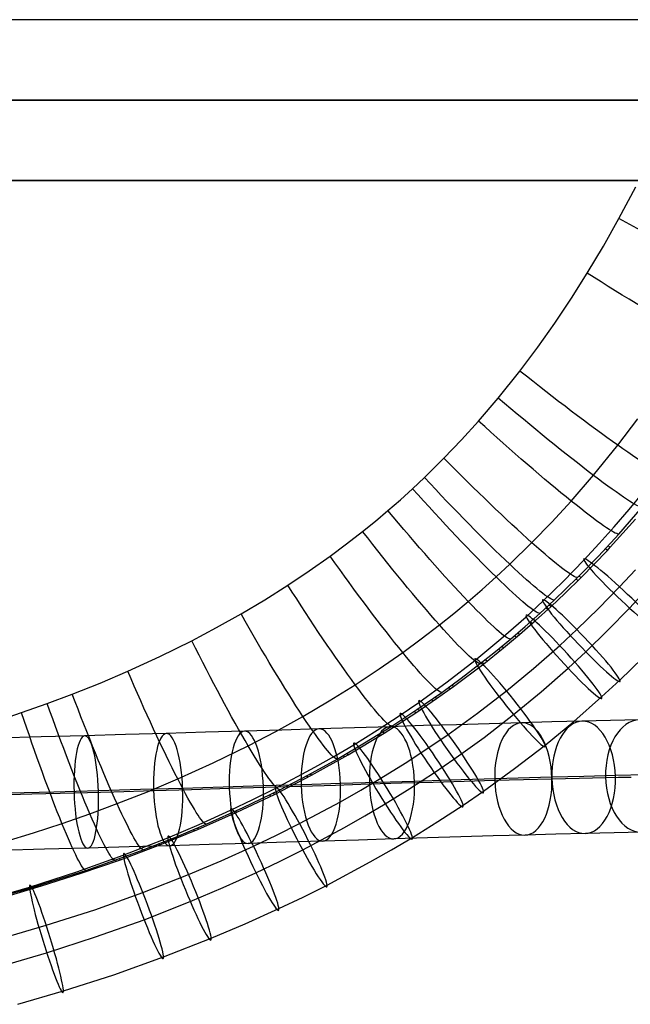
# Model space of a CAD drawing. Extents: x -274 to 274, y -220 to 276.
# Tile 89 of 164: x 90 to 166, y -203 to -80. Entities that reach past the tile are written whole.
import ezdxf

# ---------------------------------------------------------------- set-up
doc = ezdxf.new("R2010")
doc.units = 0
doc.layers.add('PREDEFINITO', color=7, linetype='CONTINUOUS')

msp = doc.modelspace()

# ---------------------------------------------------------------- linework, layer by layer
at = {"layer": 'PREDEFINITO'}
for p, q in [((164.13, -105.15, 483.97), (166.21, -101.2, 484.14)), ((162.2, -108.59, 483.8), (164.13, -105.15, 483.97)), ((160.19, -111.97, 483.63), (162.2, -108.59, 483.8)), ((158.21, -115.11, 483.45), (160.19, -111.97, 483.63)), ((156.15, -118.19, 483.26), (158.21, -115.11, 483.45)), ((154.02, -121.21, 483.07), (156.15, -118.19, 483.26)), ((151.8, -124.17, 482.86), (154.02, -121.21, 483.07)), ((149.11, -127.53, 482.61), (151.8, -124.17, 482.86)), ((146.65, -130.41, 482.38), (149.11, -127.53, 482.61)), ((144.53, -132.75, 482.19), (146.65, -130.41, 482.38)), ((163.98, -133.42, 478.47), (166.47, -130.14, 478.71)), ((142.35, -135.03, 481.98), (144.53, -132.75, 482.19)), ((160.96, -137.16, 478.17), (163.98, -133.42, 478.47)), ((139.92, -137.43, 481.75), (142.35, -135.03, 481.98)), ((158.18, -140.37, 477.9), (160.96, -137.16, 478.17)), ((138.43, -138.83, 481.61), (139.92, -137.43, 481.75)), ((136.92, -140.2, 481.47), (138.43, -138.83, 481.61)), ((165.39, -141.43, 466.7), (167.18, -139.25, 466.9)), ((135.38, -141.55, 481.33), (136.92, -140.2, 481.47)), ((155.78, -142.99, 477.66), (158.18, -140.37, 477.9)), ((133.81, -142.86, 481.18), (135.38, -141.55, 481.33)), ((163.55, -143.57, 466.49), (165.39, -141.43, 466.7)), ((164.1, -144.49, 463.74), (167.01, -141.14, 464.02)), ((132.22, -144.15, 481.04), (133.81, -142.86, 481.18)), ((153.3, -145.55, 477.42), (155.78, -142.99, 477.66)), ((163.05, -146.12, 458.1), (166.18, -142.62, 458.44)), ((130.22, -145.71, 480.85), (132.22, -144.15, 481.04)), ((161.58, -147.22, 463.51), (164.1, -144.49, 463.74)), ((161.68, -145.67, 466.28), (163.55, -143.57, 466.49)), ((128.19, -147.23, 480.67), (130.22, -145.71, 480.85)), ((150.54, -148.25, 477.15), (153.3, -145.55, 477.42)), ((159.77, -147.74, 466.06), (161.68, -145.67, 466.28)), ((163.05, -146.12, 458.1), (162.76, -145.96, 463.62)), ((159.43, -149.89, 457.71), (162.69, -146.51, 458.06)), ((162.69, -146.51, 458.06), (162.4, -146.34, 463.59)), ((162.69, -146.51, 458.06), (163.05, -146.12, 458.1)), ((125.58, -149.07, 480.43), (128.19, -147.23, 480.67)), ((148.84, -149.83, 476.99), (150.54, -148.25, 477.15)), ((157.24, -150.34, 465.78), (159.77, -147.74, 466.06)), ((158.98, -149.9, 463.27), (161.58, -147.22, 463.51)), ((122.93, -150.85, 480.2), (125.58, -149.07, 480.43)), ((164.21, -151.07, 457.87), (166.19, -148.93, 458.09)), ((120.04, -152.68, 479.94), (122.93, -150.85, 480.2)), ((147.11, -151.37, 476.82), (148.84, -149.83, 476.99)), ((154.65, -152.86, 465.49), (157.24, -150.34, 465.78)), ((156.07, -152.71, 463), (158.98, -149.9, 463.27)), ((157.38, -151.9, 457.49), (159.43, -149.89, 457.71)), ((159.05, -150.26, 457.67), (158.78, -150.09, 463.25)), ((159.43, -149.89, 457.71), (159.15, -149.72, 463.28)), ((145.36, -152.88, 476.65), (147.11, -151.37, 476.82)), ((155.67, -153.51, 457.3), (157.38, -151.9, 457.49)), ((161.59, -153.76, 457.57), (164.21, -151.07, 457.87)), ((165.44, -153.7, 471.56), (167.47, -151.51, 471.79)), ((117.1, -154.43, 479.69), (120.04, -152.68, 479.94)), ((143.58, -154.36, 476.48), (145.36, -152.88, 476.65)), ((152.58, -154.78, 465.26), (154.65, -152.86, 465.49)), ((154.28, -154.37, 462.83), (156.07, -152.71, 463)), ((155.67, -153.51, 457.3), (155.4, -153.34, 462.94)), ((114.05, -156.14, 479.43), (117.1, -154.43, 479.69)), ((141.78, -155.8, 476.31), (143.58, -154.36, 476.48)), ((152.47, -155.98, 462.67), (154.28, -154.37, 462.83)), ((153.73, -155.26, 457.09), (155.67, -153.51, 457.3)), ((155.28, -153.86, 457.26), (155.01, -153.7, 462.9)), ((158.9, -156.38, 457.27), (161.59, -153.76, 457.57)), ((162.75, -156.46, 471.26), (165.44, -153.7, 471.56)), ((139.51, -157.54, 476.09), (141.78, -155.8, 476.31)), ((149.43, -157.55, 464.91), (152.58, -154.78, 465.26)), ((151.76, -156.98, 456.88), (153.73, -155.26, 457.09)), ((153.33, -155.61, 457.05), (153.07, -155.45, 462.72)), ((153.73, -155.26, 457.09), (153.47, -155.1, 462.76)), ((110.96, -157.78, 479.17), (114.05, -156.14, 479.43)), ((149.75, -158.66, 456.67), (151.76, -156.98, 456.88)), ((150.62, -157.56, 462.5), (152.47, -155.98, 462.67)), ((151.76, -156.98, 456.88), (151.5, -156.82, 462.58)), ((156.76, -158.37, 457.03), (158.9, -156.38, 457.27)), ((159.99, -159.15, 470.95), (162.75, -156.46, 471.26)), ((107, -159.73, 478.84), (110.96, -157.78, 479.17)), ((137.22, -159.23, 475.88), (139.51, -157.54, 476.09)), ((146.19, -160.22, 464.56), (149.43, -157.55, 464.91)), ((148.76, -159.11, 462.33), (150.62, -157.56, 462.5)), ((151.35, -157.33, 456.84), (151.1, -157.17, 462.54)), ((134.28, -161.28, 475.6), (137.22, -159.23, 475.88)), ((146.86, -160.62, 462.15), (148.76, -159.11, 462.33)), ((147.3, -160.63, 456.41), (149.75, -158.66, 456.67)), ((149.34, -159, 456.63), (149.09, -158.84, 462.36)), ((149.75, -158.66, 456.67), (149.5, -158.5, 462.39)), ((153.49, -161.25, 456.67), (156.76, -158.37, 457.03)), ((157.79, -161.19, 470.71), (159.99, -159.15, 470.95)), ((102.99, -161.57, 478.53), (107, -159.73, 478.84)), ((142.74, -162.89, 464.18), (146.19, -160.22, 464.56)), ((143.55, -163.46, 456.02), (147.3, -160.63, 456.41)), ((144.48, -162.44, 461.94), (146.86, -160.62, 462.15)), ((147.3, -160.63, 456.41), (147.05, -160.47, 462.17)), ((147.71, -160.3, 456.46), (147.46, -160.14, 462.21)), ((164.25, -162.67, 462.74), (167.11, -159.89, 463.06)), ((99.56, -163.04, 478.26), (102.99, -161.57, 478.53)), ((131.3, -163.25, 475.33), (134.28, -161.28, 475.6)), ((150.12, -164.02, 456.31), (153.49, -161.25, 456.67)), ((154.44, -164.14, 470.34), (157.79, -161.19, 470.71)), ((96.09, -164.42, 478), (99.56, -163.04, 478.26)), ((139.2, -165.45, 463.81), (142.74, -162.89, 464.18)), ((142.07, -164.21, 461.72), (144.48, -162.44, 461.94)), ((161.97, -164.78, 462.48), (164.25, -162.67, 462.74)), ((128.07, -165.27, 475.03), (131.3, -163.25, 475.33)), ((138.99, -166.35, 461.45), (142.07, -164.21, 461.72)), ((141.43, -164.98, 455.8), (143.55, -163.46, 456.02)), ((143.13, -163.77, 455.98), (142.89, -163.61, 461.8)), ((143.55, -163.46, 456.02), (143.31, -163.3, 461.83)), ((146.54, -166.79, 455.92), (150.12, -164.02, 456.31)), ((151, -166.98, 469.96), (154.44, -164.14, 470.34)), ((89.77, -166.73, 477.55), (92.98, -165.6, 477.78)), ((92.98, -165.6, 477.78), (96.09, -164.42, 478)), ((124.8, -167.2, 474.74), (128.07, -165.27, 475.03)), ((136.89, -167.03, 463.56), (139.2, -165.45, 463.81)), ((138.85, -166.75, 455.54), (141.43, -164.98, 455.8)), ((141, -165.28, 455.76), (140.77, -165.13, 461.61)), ((141.43, -164.98, 455.8), (141.2, -164.82, 461.64)), ((158.5, -167.84, 462.1), (161.97, -164.78, 462.48)), ((86.51, -167.82, 477.33), (89.77, -166.73, 477.55)), ((134.91, -169.3, 455.15), (138.85, -166.75, 455.54)), ((135.86, -168.41, 461.17), (138.99, -166.35, 461.45)), ((138.85, -166.75, 455.54), (138.62, -166.6, 461.41)), ((139.28, -166.46, 455.59), (139.05, -166.31, 461.45)), ((142.88, -169.44, 455.53), (146.54, -166.79, 455.92)), ((121.41, -169.08, 474.44), (124.8, -167.2, 474.74)), ((134.02, -168.91, 463.27), (136.89, -167.03, 463.56)), ((147.34, -169.81, 469.57), (151, -166.98, 469.96)), ((151.98, -168, 410.98), (147.98, -168.11, 413.25)), ((155.77, -167.89, 408.65), (151.98, -168, 410.98)), ((154.93, -170.78, 461.71), (158.5, -167.84, 462.1)), ((159.49, -167.8, 406.19), (155.77, -167.89, 408.65)), ((163.08, -167.71, 403.65), (159.49, -167.8, 406.19)), ((164.84, -167.68, 402.33), (163.08, -167.71, 403.65)), ((166.58, -167.64, 400.98), (164.84, -167.68, 402.33)), ((112.66, -169.18, 427.58), (107.78, -169.33, 428.94)), ((117.51, -169.04, 426.1), (112.66, -169.18, 427.58)), ((122.17, -168.9, 424.56), (117.51, -169.04, 426.1)), ((117.98, -170.87, 474.15), (121.41, -169.08, 474.44)), ((126.78, -168.75, 422.9), (122.17, -168.9, 424.56)), ((131.23, -168.62, 421.17), (126.78, -168.75, 422.9)), ((131.11, -170.73, 462.97), (134.02, -168.91, 463.27)), ((135.62, -168.48, 419.32), (131.23, -168.62, 421.17)), ((132.47, -170.51, 460.88), (135.86, -168.41, 461.17)), ((134.91, -169.3, 455.15), (134.69, -169.15, 461.07)), ((139.8, -168.35, 417.42), (135.62, -168.48, 419.32)), ((143.92, -168.23, 415.4), (139.8, -168.35, 417.42)), ((147.98, -168.11, 413.25), (143.92, -168.23, 415.4)), ((92.22, -169.76, 432.57), (86.81, -169.9, 433.61)), ((97.61, -169.62, 431.43), (92.22, -169.76, 432.57)), ((102.71, -169.47, 430.24), (97.61, -169.62, 431.43)), ((107.78, -169.33, 428.94), (102.71, -169.47, 430.24)), ((129.05, -172.52, 460.59), (132.47, -170.51, 460.88)), ((130.44, -171.99, 454.71), (134.91, -169.3, 455.15)), ((134.46, -169.58, 455.1), (134.24, -169.43, 461.03)), ((140.48, -171.09, 455.28), (142.88, -169.44, 455.53)), ((143.59, -172.52, 469.17), (147.34, -169.81, 469.57)), ((113.62, -173, 473.78), (117.98, -170.87, 474.15)), ((128.71, -172.15, 462.73), (131.11, -170.73, 462.97)), ((137.51, -173.03, 454.97), (140.48, -171.09, 455.28)), ((151.14, -173.71, 461.3), (154.93, -170.78, 461.71)), ((125.5, -174.48, 460.29), (129.05, -172.52, 460.59)), ((125.88, -174.53, 454.27), (130.44, -171.99, 454.71)), ((126.28, -173.54, 462.49), (128.71, -172.15, 462.73)), ((129.98, -172.25, 454.66), (129.77, -172.1, 460.65)), ((130.44, -171.99, 454.71), (130.23, -171.84, 460.69)), ((141.15, -174.2, 468.91), (143.59, -172.52, 469.17)), ((109.21, -174.99, 473.43), (113.62, -173, 473.78)), ((121.34, -176.18, 462.01), (126.28, -173.54, 462.49)), ((134.49, -174.91, 454.66), (137.51, -173.03, 454.97)), ((138.12, -176.18, 468.6), (141.15, -174.2, 468.91)), ((147.27, -176.51, 460.89), (151.14, -173.71, 461.3)), ((105.45, -176.58, 473.13), (109.21, -174.99, 473.43)), ((121.25, -176.91, 453.84), (125.88, -174.53, 454.27)), ((121.92, -176.34, 459.99), (125.5, -174.48, 460.29)), ((125.42, -174.77, 454.23), (125.22, -174.63, 460.26)), ((125.88, -174.53, 454.27), (125.68, -174.38, 460.3)), ((132, -176.39, 454.41), (134.49, -174.91, 454.66)), ((138.68, -175.29, 425.82), (134.1, -175.43, 427.75)), ((141.01, -175.42, 409.25), (137.07, -175.53, 411.18)), ((143.04, -175.16, 423.84), (138.68, -175.29, 425.82)), ((144.87, -175.3, 407.21), (141.01, -175.42, 409.25)), ((147.35, -175.03, 421.73), (143.04, -175.16, 423.84)), ((148.66, -175.19, 405.05), (144.87, -175.3, 407.21)), ((151.6, -174.9, 419.48), (147.35, -175.03, 421.73)), ((152.26, -175.1, 402.84), (148.66, -175.19, 405.05)), ((155.78, -174.79, 417.09), (151.6, -174.9, 419.48)), ((155.78, -175.01, 400.51), (152.26, -175.1, 402.84)), ((159.77, -174.68, 414.65), (155.78, -174.79, 417.09)), ((159.16, -174.93, 398.11), (155.78, -175.01, 400.51)), ((160.82, -174.89, 396.87), (159.16, -174.93, 398.11)), ((163.68, -174.58, 412.06), (159.77, -174.68, 414.65)), ((162.46, -174.86, 395.6), (160.82, -174.89, 396.87)), ((164.06, -174.83, 394.31), (162.46, -174.86, 395.6)), ((167.46, -174.49, 409.38), (163.68, -174.58, 412.06)), ((165.63, -174.8, 392.99), (164.06, -174.83, 394.31)), ((93.81, -176.62, 439.53), (88.26, -176.76, 440.6)), ((99.35, -176.47, 438.36), (93.81, -176.62, 439.53)), ((101.28, -176.62, 423.54), (96.31, -176.76, 424.7)), ((104.59, -176.32, 437.14), (99.35, -176.47, 438.36)), ((106.21, -176.47, 422.28), (101.28, -176.62, 423.54)), ((101.67, -178.07, 472.84), (105.45, -176.58, 473.13)), ((109.82, -176.17, 435.8), (104.59, -176.32, 437.14)), ((110.94, -176.34, 420.95), (106.21, -176.47, 422.28)), ((114.85, -176.02, 434.39), (109.82, -176.17, 435.8)), ((115.63, -176.19, 419.52), (110.94, -176.34, 420.95)), ((119.86, -175.87, 432.87), (114.85, -176.02, 434.39)), ((120.14, -176.06, 418.03), (115.63, -176.19, 419.52)), ((117.36, -178.55, 459.63), (121.92, -176.34, 459.99)), ((118.58, -177.57, 461.75), (121.34, -176.18, 462.01)), ((124.69, -175.72, 431.27), (119.86, -175.87, 432.87)), ((124.59, -175.92, 416.43), (120.14, -176.06, 418.03)), ((128.86, -175.79, 414.77), (124.59, -175.92, 416.43)), ((129.48, -175.58, 429.55), (124.69, -175.72, 431.27)), ((133.07, -175.66, 413), (128.86, -175.79, 414.77)), ((134.1, -175.43, 427.75), (129.48, -175.58, 429.55)), ((129.49, -177.83, 454.16), (132, -176.39, 454.41)), ((137.07, -175.53, 411.18), (133.07, -175.66, 413)), ((135.04, -178.1, 468.28), (138.12, -176.18, 468.6)), ((144.74, -178.25, 460.62), (147.27, -176.51, 460.89)), ((91.05, -176.9, 425.81), (85.75, -177.03, 426.83)), ((96.31, -176.76, 424.7), (91.05, -176.9, 425.81)), ((115.79, -178.9, 461.49), (118.58, -177.57, 461.75)), ((116.55, -179.15, 453.42), (121.25, -176.91, 453.84)), ((120.78, -177.15, 453.8), (120.59, -177, 459.89)), ((121.25, -176.91, 453.84), (121.06, -176.77, 459.92)), ((124.38, -180.56, 453.67), (129.49, -177.83, 454.16)), ((98.28, -179.33, 472.59), (101.67, -178.07, 472.84)), ((111.9, -180.66, 461.14), (115.79, -178.9, 461.49)), ((112.76, -180.62, 459.27), (117.36, -178.55, 459.63)), ((116.55, -179.15, 453.42), (116.38, -179.01, 459.55)), ((132.51, -179.6, 468.03), (135.04, -178.1, 468.28)), ((141.6, -180.3, 460.3), (144.74, -178.25, 460.62)), ((94.81, -180.55, 472.33), (98.28, -179.33, 472.59)), ((111.79, -181.25, 453), (116.55, -179.15, 453.42)), ((116.08, -179.37, 453.38), (115.9, -179.23, 459.51)), ((129.95, -181.06, 467.78), (132.51, -179.6, 468.03)), ((138.42, -182.28, 459.97), (141.6, -180.3, 460.3)), ((91.28, -181.71, 472.09), (94.81, -180.55, 472.33)), ((106.98, -183.21, 452.6), (111.79, -181.25, 453)), ((107.97, -182.33, 460.8), (111.9, -180.66, 461.14)), ((108.84, -182.27, 458.97), (112.76, -180.62, 459.27)), ((111.31, -181.46, 452.96), (111.15, -181.31, 459.14)), ((111.79, -181.25, 453), (111.63, -181.11, 459.18)), ((121.52, -181.99, 453.4), (124.38, -180.56, 453.67)), ((124.77, -183.83, 467.27), (129.95, -181.06, 467.78)), ((87.74, -182.8, 471.85), (91.28, -181.71, 472.09)), ((102.44, -184.5, 460.33), (107.97, -182.33, 460.8)), ((104.9, -183.82, 458.68), (108.84, -182.27, 458.97)), ((118.64, -183.37, 453.13), (121.52, -181.99, 453.4)), ((127.28, -182.74, 423.08), (122.66, -182.89, 424.74)), ((131.73, -182.6, 421.35), (127.28, -182.74, 423.08)), ((136.13, -182.47, 419.5), (131.73, -182.6, 421.35)), ((135.81, -183.84, 459.71), (138.42, -182.28, 459.97)), ((140.31, -182.34, 417.6), (136.13, -182.47, 419.5)), ((144.43, -182.22, 415.58), (140.31, -182.34, 417.6)), ((148.49, -182.1, 413.43), (144.43, -182.22, 415.58)), ((152.47, -181.99, 411.16), (148.49, -182.1, 413.43)), ((156.26, -181.88, 408.84), (152.47, -181.99, 411.16)), ((159.97, -181.79, 406.39), (156.26, -181.88, 408.84)), ((163.54, -181.7, 403.85), (159.97, -181.79, 406.39)), ((165.29, -181.67, 402.54), (163.54, -181.7, 403.85)), ((167.02, -181.63, 401.19), (165.29, -181.67, 402.54)), ((92.63, -183.75, 432.77), (87.2, -183.89, 433.82)), ((98.04, -183.61, 431.63), (92.63, -183.75, 432.77)), ((103.16, -183.47, 430.43), (98.04, -183.61, 431.63)), ((101.38, -185.12, 458.42), (104.9, -183.82, 458.68)), ((102.11, -185.05, 452.21), (106.98, -183.21, 452.6)), ((108.24, -183.32, 429.13), (103.16, -183.47, 430.43)), ((106.49, -183.41, 452.56), (106.34, -183.27, 458.78)), ((106.98, -183.21, 452.6), (106.82, -183.07, 458.82)), ((113.13, -183.17, 427.77), (108.24, -183.32, 429.13)), ((117.99, -183.03, 426.29), (113.13, -183.17, 427.77)), ((114.63, -185.19, 452.77), (118.64, -183.37, 453.13)), ((122.66, -182.89, 424.74), (117.99, -183.03, 426.29)), ((121.87, -185.29, 467), (124.77, -183.83, 467.27)), ((133.16, -185.34, 459.45), (135.81, -183.84, 459.71)), ((96.64, -186.57, 459.87), (102.44, -184.5, 460.33)), ((97.19, -186.75, 451.83), (102.11, -185.05, 452.21)), ((97.76, -186.38, 458.17), (101.38, -185.12, 458.42)), ((101.61, -185.22, 452.17), (101.48, -185.09, 458.43)), ((102.11, -185.05, 452.21), (101.97, -184.91, 458.47)), ((110.57, -186.91, 452.42), (114.63, -185.19, 452.77)), ((94.1, -187.58, 457.92), (97.76, -186.38, 458.17)), ((118.95, -186.69, 466.73), (121.87, -185.29, 467)), ((127.81, -188.21, 458.93), (133.16, -185.34, 459.45)), ((90.43, -188.71, 457.68), (94.1, -187.58, 457.92)), ((90.77, -188.47, 459.42), (96.64, -186.57, 459.87)), ((92.24, -188.33, 451.46), (97.19, -186.75, 451.83)), ((96.7, -186.92, 451.79), (96.57, -186.78, 458.09)), ((97.19, -186.75, 451.83), (97.06, -186.61, 458.12)), ((104.87, -189.15, 451.94), (110.57, -186.91, 452.42)), ((114.88, -188.53, 466.37), (118.95, -186.69, 466.73)), ((83.06, -190.77, 457.23), (90.43, -188.71, 457.68)), ((85.44, -190.03, 459.04), (90.77, -188.47, 459.42)), ((87, -189.87, 451.09), (92.24, -188.33, 451.46)), ((91.74, -188.48, 451.42), (91.62, -188.35, 457.76)), ((92.24, -188.33, 451.46), (92.12, -188.2, 457.79)), ((110.77, -190.27, 466.01), (114.88, -188.53, 466.37)), ((124.82, -189.71, 458.65), (127.81, -188.21, 458.93)), ((98.9, -191.28, 451.46), (104.87, -189.15, 451.94)), ((121.8, -191.15, 458.37), (124.82, -189.71, 458.65)), ((92.85, -193.23, 451), (98.9, -191.28, 451.46)), ((105.02, -192.53, 465.52), (110.77, -190.27, 466.01)), ((117.61, -193.05, 457.99), (121.8, -191.15, 458.37)), ((98.99, -194.68, 465.04), (105.02, -192.53, 465.52)), ((87.37, -194.84, 450.61), (92.85, -193.23, 451)), ((113.38, -194.85, 457.62), (117.61, -193.05, 457.99)), ((92.9, -196.64, 464.58), (98.99, -194.68, 465.04)), ((107.45, -197.17, 457.12), (113.38, -194.85, 457.62)), ((87.38, -198.26, 464.18), (92.9, -196.64, 464.58)), ((101.25, -199.39, 456.63), (107.45, -197.17, 457.12)), ((94.99, -201.41, 456.15), (101.25, -199.39, 456.63)), ((89.32, -203.07, 455.75), (94.99, -201.41, 456.15))]:
    msp.add_line(p, q, dxfattribs=at)
at = {"layer": 'PREDEFINITO', "extrusion": (-0.685461, -0.723999, -0.077257)}
msp.add_circle((224.46, 463.12, -38.56), 7, dxfattribs=at)
at = {"layer": 'PREDEFINITO', "extrusion": (-0.723409, -0.685682, -0.080741)}
msp.add_circle((224.19, 462.02, -44.64), 7, dxfattribs=at)
at = {"layer": 'PREDEFINITO', "extrusion": (-0.737942, -0.669872, -0.081941)}
msp.add_circle((224.02, 461.57, -47.04), 7, dxfattribs=at)
at = {"layer": 'PREDEFINITO', "extrusion": (-0.778437, -0.621988, -0.084651)}
msp.add_circle((223.28, 460.26, -53.47), 7, dxfattribs=at)
at = {"layer": 'PREDEFINITO', "extrusion": (-0.815899, -0.571748, -0.0861)}
msp.add_circle((222.22, 458.98, -58.92), 7, dxfattribs=at)
at = {"layer": 'PREDEFINITO', "extrusion": (-0.826913, -0.555672, -0.086275)}
msp.add_circle((221.83, 458.6, -60.37), 7, dxfattribs=at)
at = {"layer": 'PREDEFINITO', "extrusion": (0.860409, 0.023837, -0.509047)}
msp.add_circle((-179.14, 428.82, -82.45), 7, dxfattribs=at)
at = {"layer": 'PREDEFINITO', "extrusion": (0.824865, 0.020193, -0.564969)}
msp.add_circle((-178.65, 423.03, -101.31), 7, dxfattribs=at)
at = {"layer": 'PREDEFINITO', "extrusion": (0.783881, 0.015555, -0.620716)}
msp.add_circle((-177.91, 415.83, -120.92), 7, dxfattribs=at)
at = {"layer": 'PREDEFINITO', "extrusion": (0.952661, 0.028952, -0.302654)}
msp.add_circle((-179.53, 440.21, -21.91), 7, dxfattribs=at)
at = {"layer": 'PREDEFINITO', "extrusion": (0.936199, 0.028976, -0.350274)}
msp.add_circle((-179.59, 438.76, -34.33), 7, dxfattribs=at)
at = {"layer": 'PREDEFINITO', "extrusion": (0.915692, 0.028181, -0.400891)}
msp.add_circle((-179.57, 436.51, -48.66), 7, dxfattribs=at)
at = {"layer": 'PREDEFINITO', "extrusion": (0.975721, 0.026775, -0.217376)}
msp.add_circle((-179.23, 441.41, -3.08), 7, dxfattribs=at)
at = {"layer": 'PREDEFINITO', "extrusion": (0.96565, 0.02819, -0.258312)}
msp.add_circle((-179.4, 441.04, -11.49), 7, dxfattribs=at)
at = {"layer": 'PREDEFINITO', "extrusion": (-0.851799, -0.516738, -0.086141)}
msp.add_circle((220.81, 457.72, -63.34), 7, dxfattribs=at)
at = {"layer": 'PREDEFINITO', "extrusion": (-0.886482, -0.455014, -0.084336)}
msp.add_circle((218.98, 456.5, -66.36), 7, dxfattribs=at)
at = {"layer": 'PREDEFINITO', "extrusion": (-0.90274, -0.422184, -0.082587)}
msp.add_circle((217.93, 455.95, -67.11), 7, dxfattribs=at)
at = {"layer": 'PREDEFINITO', "extrusion": (-0.922177, -0.378528, -0.079408)}
msp.add_circle((216.49, 455.32, -67.14), 7, dxfattribs=at)
at = {"layer": 'PREDEFINITO', "extrusion": (-0.933769, -0.349555, -0.076732)}
msp.add_circle((215.52, 454.97, -66.49), 7, dxfattribs=at)
at = {"layer": 'PREDEFINITO', "extrusion": (-0.953574, -0.292872, -0.070153)}
msp.add_circle((213.61, 454.45, -63.59), 7, dxfattribs=at)
at = {"layer": 'PREDEFINITO', "extrusion": (2.99802e-11, 1, 2.94528e-05)}
msp.add_arc((0, 1567.17, -80.41), 1124.29, 259.41156, 280.58844, dxfattribs=at)
at = {"layer": 'PREDEFINITO', "extrusion": (1.45321e-11, 1, 1.47425e-05)}
msp.add_arc((0, 1566.94, -80.4), 1123.57, 259.53747, 280.46253, dxfattribs=at)
at = {"layer": 'PREDEFINITO', "extrusion": (-1.40145e-16, 1, 7.69643e-16)}
msp.add_arc((0, 1566.84, -80.39), 1122.97, 259.59561, 280.40439, dxfattribs=at)
at = {"layer": 'PREDEFINITO', "extrusion": (8.45502e-17, -1, -1.98402e-15)}
msp.add_arc((-0.49, 1570.89, 90.39), 1126.67, 270.15185, 279.29542, dxfattribs=at)
at = {"layer": 'PREDEFINITO', "extrusion": (3.98097e-08, -1, 3.02075e-05)}
msp.add_arc((-0.48, 1570.87, 90.44), 1127.65, 270.15165, 279.28723, dxfattribs=at)
at = {"layer": 'PREDEFINITO', "extrusion": (-7.16256e-11, -1, 9.49968e-05)}
msp.add_arc((0, 1567.21, 100.47), 1123.65, 259.77978, 280.22022, dxfattribs=at)
at = {"layer": 'PREDEFINITO', "extrusion": (-3.49721e-11, -1, 4.75482e-05)}
msp.add_arc((0, 1566.98, 100.43), 1122.91, 259.91561, 280.08439, dxfattribs=at)
at = {"layer": 'PREDEFINITO', "extrusion": (-7.27432e-17, -1, -3.31771e-15)}
msp.add_arc((0, 1566.88, 100.39), 1122.31, 259.97564, 280.02436, dxfattribs=at)
at = {"layer": 'PREDEFINITO', "extrusion": (-0.484033, -0.874061, -0.041579)}
msp.add_arc((197.43, 464.28, -7.66), 20, 4.0935, 98.3685, dxfattribs=at)
at = {"layer": 'PREDEFINITO', "extrusion": (-0.528721, -0.847479, -0.047273)}
msp.add_arc((197.98, 463.76, -12.66), 20, 3.9374, 98.0636, dxfattribs=at)
at = {"layer": 'PREDEFINITO', "extrusion": (-0.616768, -0.785038, -0.057557)}
msp.add_arc((198.65, 462.45, -23.94), 20, 3.5911, 97.3895, dxfattribs=at)
at = {"layer": 'PREDEFINITO', "extrusion": (-0.643136, -0.763368, -0.060378)}
msp.add_arc((198.7, 461.98, -27.68), 20, 3.477, 97.1681, dxfattribs=at)
at = {"layer": 'PREDEFINITO', "extrusion": (-0.666471, -0.742884, -0.062763)}
msp.add_arc((198.67, 461.53, -31.14), 20, 3.3721, 96.9642, dxfattribs=at)
at = {"layer": 'PREDEFINITO', "extrusion": (-0.705517, -0.705565, -0.06651)}
msp.add_arc((198.44, 460.7, -37.21), 20, 3.1873, 96.605, dxfattribs=at)
at = {"layer": 'PREDEFINITO', "extrusion": (-0.726533, -0.68372, -0.068388)}
msp.add_arc((198.2, 460.22, -40.64), 20, 3.0824, 96.4017, dxfattribs=at)
at = {"layer": 'PREDEFINITO', "extrusion": (-0.739036, -0.670076, -0.069451)}
msp.add_arc((198.02, 459.93, -42.73), 20, 3.0184, 96.277, dxfattribs=at)
at = {"layer": 'PREDEFINITO', "extrusion": (-0.762973, -0.642485, -0.071307)}
msp.add_arc((197.57, 459.33, -46.67), 20, 2.8902, 96.0271, dxfattribs=at)
at = {"layer": 'PREDEFINITO', "extrusion": (-0.785365, -0.61474, -0.07278)}
msp.add_arc((197.03, 458.75, -50.24), 20, 2.7627, 95.7785, dxfattribs=at)
at = {"layer": 'PREDEFINITO', "extrusion": (-0.811002, -0.580334, -0.074086)}
msp.add_arc((196.23, 458.06, -54.13), 20, 2.6076, 95.4743, dxfattribs=at)
at = {"layer": 'PREDEFINITO', "extrusion": (-0.839858, -0.53761, -0.074925)}
msp.add_arc((195.1, 457.26, -58.12), 20, 2.4194, 95.1034, dxfattribs=at)
at = {"layer": 'PREDEFINITO', "extrusion": (-0.866758, -0.493072, -0.074902)}
msp.add_arc((193.78, 456.5, -61.29), 20, 2.2293, 94.726, dxfattribs=at)
at = {"layer": 'PREDEFINITO', "extrusion": (-0.8904, -0.449126, -0.073983)}
msp.add_arc((192.36, 455.84, -63.39), 20, 2.0475, 94.3645, dxfattribs=at)
at = {"layer": 'PREDEFINITO', "extrusion": (-0.915184, -0.396607, -0.071697)}
msp.add_arc((190.58, 455.17, -64.49), 20, 1.8398, 93.949, dxfattribs=at)
at = {"layer": 'PREDEFINITO', "extrusion": (-0.939051, -0.337093, -0.067469)}
msp.add_arc((188.49, 454.6, -63.72), 20, 1.62, 93.5043, dxfattribs=at)
at = {"layer": 'PREDEFINITO', "extrusion": (-0.932378, -0.354855, -0.06892)}
msp.add_arc((189.12, 454.75, -64.19), 20, 1.6838, 93.6337, dxfattribs=at)
at = {"layer": 'PREDEFINITO', "extrusion": (-0.945304, -0.319472, -0.065865)}
msp.add_arc((187.88, 454.46, -63.05), 20, 1.5582, 93.3788, dxfattribs=at)

doc.saveas('drawing.dxf')
